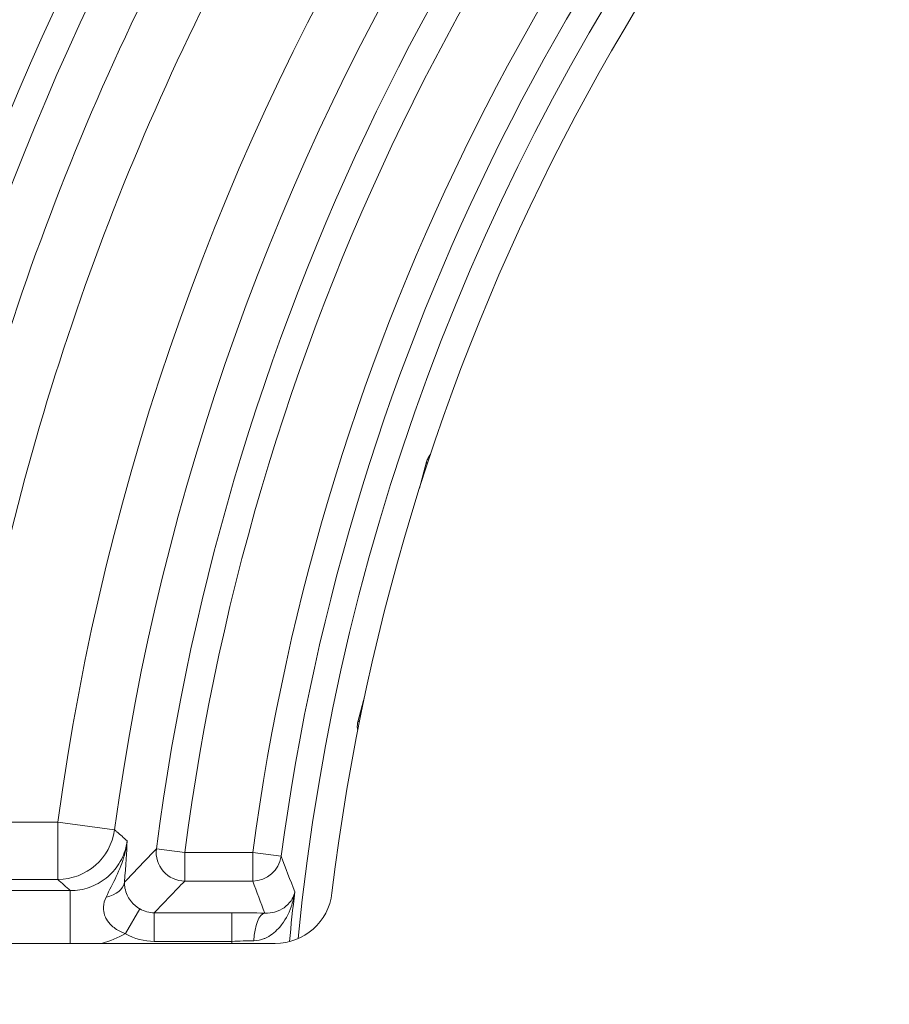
# Model space of a CAD drawing. Header units: inches. Extents: x 2.7 to 14.9, y -4.2 to 15.2.
# Tile 37 of 53: x 10.867 to 11.464, y 12.996 to 13.672. Entities that reach past the tile are written whole.
import ezdxf

# ---------------------------------------------------------------- set-up
doc = ezdxf.new("R2010")
doc.units = ezdxf.units.IN
doc.header["$MEASUREMENT"] = 0
doc.layers.add('Visible (ANSI)', color=7, linetype='Continuous', lineweight=18)
doc.layers.add('Visible Narrow (ANSI)', color=7, linetype='Continuous', lineweight=18)

msp = doc.modelspace()

# ---------------------------------------------------------------- linework, layer by layer
at = {"layer": 'Visible (ANSI)'}
for p, q in [((11.14607, 13.36847), (11.14128, 13.35032)), ((11.14606, 13.36825), (11.14605, 13.36825)), ((11.10374, 13.20823), (11.09895, 13.19008)), ((11.09904, 13.19028), (11.09904, 13.19028)), ((10.93446, 13.04694), (10.93446, 13.04694)), ((10.63617, 13.03795), (11.04208, 13.03795))]:
    msp.add_line(p, q, dxfattribs=at)
msp.add_circle((12.59483, 12.89031), 2.3248, dxfattribs=at)
for centre, radius, start, end in [((12.59483, 12.89031), 2.32087, 13.84549, 166.4817), ((12.59483, 12.89031), 1.52461, 6.86741, 173.13259), ((11.04208, 13.07732), 0.03937, 270, 353.13259)]:
    msp.add_arc(centre, radius, start, end, dxfattribs=at)
for centre, major_axis, ratio, start_param, end_param in [((11.15757, 13.36565), (-0.01037, 0.00565), 0.983094, 6.039, 6.283177), ((11.18475, 13.36074), (-0.03869, 0.00769), 0.12343, 6.275007, 6.275509), ((11.11034, 13.18685), (-0.01181, 0.00021), 0.983094, 0.000008, 0.244185), ((11.13639, 13.1777), (-0.03744, 0.01242), 0.12343, 0.007676, 0.008178)]:
    msp.add_ellipse(centre, major_axis=major_axis, ratio=ratio, start_param=start_param, end_param=end_param, dxfattribs=at)
for points in [[(11.14607, 13.36847), (11.14633, 13.36946), (11.14672, 13.37042), (11.1472, 13.37131)], [(11.09853, 13.18706), (11.09854, 13.18807), (11.09868, 13.18909), (11.09895, 13.19008)]]:
    msp.add_open_spline(points, degree=3, dxfattribs=at)
at = {"layer": 'Visible Narrow (ANSI)'}
for p, q in [((10.82337, 13.12124), (10.89294, 13.12124)), ((10.89294, 13.12124), (10.89294, 13.0819)), ((10.89294, 13.12124), (10.93192, 13.11596)), ((10.94034, 13.10381), (10.94034, 13.10381)), ((10.98015, 13.10045), (10.96065, 13.10299)), ((10.98015, 13.10045), (11.02677, 13.10045)), ((10.98015, 13.0808), (10.98015, 13.10045)), ((11.02677, 13.0808), (11.02677, 13.10045)), ((11.04628, 13.09784), (11.02677, 13.10045)), ((10.89294, 13.0819), (10.82337, 13.0819)), ((11.02677, 13.0808), (10.98015, 13.0808)), ((10.81274, 13.07424), (10.90158, 13.07424)), ((10.90158, 13.07424), (10.90158, 13.03795)), ((10.93956, 13.0447), (10.94935, 13.06164)), ((10.95921, 13.05902), (11.01244, 13.05902)), ((10.95921, 13.03937), (10.95921, 13.05902)), ((11.01244, 13.03937), (11.01244, 13.05902)), ((11.01244, 13.03937), (10.95921, 13.03937))]:
    msp.add_line(p, q, dxfattribs=at)
for radius in [2.32315, 2.27508, 2.2554]:
    msp.add_circle((12.59483, 12.89031), radius, dxfattribs=at)
for radius, start, end in [(2.3144, 13.98288, 166.34431), (2.29472, 13.9388, 166.3884), (1.94152, 96.33942, 173.66058), (1.92185, 96.33942, 173.66058), (1.87736, 96.49029, 173.50971), (1.8577, 96.49029, 173.50971), (1.64796, 97.41514, 172.58486), (1.62829, 97.41514, 172.58486), (1.58208, 97.63304, 172.36696), (1.5624, 97.63304, 172.36696), (1.54431, 112.09404, 174.39012), (1.71749, 124.93172, 172.27263), (1.67815, 124.65532, 172.27263), (1.82578, 153.56968, 172.57265), (1.78645, 153.56968, 172.57265), (1.55004, 173.21652, 174.48759), (1.5894, 174.61884, 174.67015)]:
    msp.add_arc((12.59483, 12.89031), radius, start, end, dxfattribs=at)
for centre, major_axis, ratio, start_param, end_param in [((11.18475, 13.36074), (-0.03869, 0.00769), 0.12343, 6.275509, 6.496894), ((11.13639, 13.1777), (-0.03744, 0.01242), 0.12343, 6.069476, 6.290862), ((10.89294, 13.12124), (-0.02614, -0.02944), 0.99862, 0.726864, 2.161468), ((12.33955, 8.81578), (0.32774, 5.06591), 0.576443, 0.600199, 0.608648), ((10.98015, 13.10045), (-0.01413, 0.01371), 0.997344, 0.642167, 2.339779), ((11.02677, 13.10045), (-0.01846, -0.00683), 0.998442, 1.216828, 2.65325), ((12.2083, 13.67545), (-0.34377, 1.63056), 0.768629, 1.76737, 1.783212), ((10.91924, 13.08222), (0.01963, -0.00149), 0.656749, 5.125275, 6.225311), ((12.59483, 7.96), (0, -5.89444), 0.553122, 3.659713, 3.667123), ((12.59483, 13.85425), (0, 1.96853), 0.866223, 1.974586, 1.986775), ((10.95907, 13.07786), (0.01915, -0.00204), 0.97754, 4.287016, 4.823323), ((10.96047, 13.04265), (0.14802, 0.00581), 0.103422, 1.038647, 1.208004), ((11.03506, 13.03913), (0.00042, 0.01968), 0.380765, 0.05663, 1.542751), ((10.90195, 13.1215), (0.00311, 0.08656), 0.939232, 3.44174, 3.658865), ((10.95882, 13.07689), (0.03759, -0.00802), 0.975215, 4.391265, 4.927847), ((10.97733, 13.02205), (-0.09905, -0.01039), 0.146421, 4.165114, 4.334786)]:
    msp.add_ellipse(centre, major_axis=major_axis, ratio=ratio, start_param=start_param, end_param=end_param, dxfattribs=at)
for points, knots in [([(10.37309, 13.13576), (10.37387, 13.14279), (10.37468, 13.14982), (10.37552, 13.15684), (10.40402, 13.39416), (10.47096, 13.62684), (10.57281, 13.8431), (10.57451, 13.84669), (10.57626, 13.85039), (10.57906, 13.85624), (10.58186, 13.86209), (10.58427, 13.86705), (10.58626, 13.87114), (10.58777, 13.87422), (10.58904, 13.87681), (10.59007, 13.87889), (10.59108, 13.88096), (10.59185, 13.8825), (10.59244, 13.88369), (10.59284, 13.88449), (10.59327, 13.88535), (10.59424, 13.88732), (10.59815, 13.89516), (10.60227, 13.90329), (10.60602, 13.91061), (10.60796, 13.91438), (10.60975, 13.91783), (10.61144, 13.92108), (10.61631, 13.93045), (10.62039, 13.93816), (10.62516, 13.94701), (10.62789, 13.95208), (10.63072, 13.9573), (10.63374, 13.96279), (10.64492, 13.98317), (10.65846, 14.00727), (10.67833, 14.04022), (10.67925, 14.04174), (10.68015, 14.04324), (10.68104, 14.04471), (10.69235, 14.06337), (10.70123, 14.07742), (10.70736, 14.08705), (10.71067, 14.09225), (10.71319, 14.09616), (10.71489, 14.09879), (10.71532, 14.09945), (10.71543, 14.09963), (10.71572, 14.10008), (10.71602, 14.10054), (10.7165, 14.10127), (10.71765, 14.10305), (10.71996, 14.10662), (10.72226, 14.11014), (10.72455, 14.11363), (10.72698, 14.11733), (10.72938, 14.12097), (10.73177, 14.12455), (10.74079, 14.13813), (10.7495, 14.15093), (10.75834, 14.16367), (10.76474, 14.17288), (10.7712, 14.18207), (10.77794, 14.19147), (10.78051, 14.19506), (10.7831, 14.19865), (10.78569, 14.20223), (10.80173, 14.22435), (10.81818, 14.24618), (10.83502, 14.26769), (10.84481, 14.28019), (10.85472, 14.29259), (10.86477, 14.30488), (10.8698, 14.31102), (10.87485, 14.31714), (10.87994, 14.32323), (10.88249, 14.32627), (10.88504, 14.32931), (10.8868, 14.33139), (10.88768, 14.33244), (10.88775, 14.33253), (10.88783, 14.33262), (10.88903, 14.33404), (10.89966, 14.34685), (10.92049, 14.37041), (10.9309, 14.38219), (10.94389, 14.39664), (10.95964, 14.41356), (10.97003, 14.42471), (10.98163, 14.43693), (10.99451, 14.45015), (11.00117, 14.45698), (11.00855, 14.46444), (11.01438, 14.47028), (11.01659, 14.47249), (11.01766, 14.47355), (11.01768, 14.47358), (11.01848, 14.47437), (11.02341, 14.47931), (11.0326, 14.4883), (11.04489, 14.50032), (11.06478, 14.51958), (11.09306, 14.54523), (11.14173, 14.58937), (11.21514, 14.65286), (11.32015, 14.72579), (11.40745, 14.78641), (11.51679, 14.85353), (11.65211, 14.91649), (11.67955, 14.92926), (11.70806, 14.94184), (11.73765, 14.95412), (11.91313, 15.02695), (12.12769, 15.09019), (12.37866, 15.11458)], [0, 0, 0, 0, 0.006963, 0.006963, 0.006963, 0.242187, 0.242187, 0.242187, 0.246094, 0.246094, 0.246094, 0.25, 0.25, 0.25, 0.252947, 0.252947, 0.252947, 0.255859, 0.255859, 0.255859, 0.257812, 0.257812, 0.257812, 0.265625, 0.265625, 0.265625, 0.269651, 0.269651, 0.269651, 0.28125, 0.28125, 0.28125, 0.287882, 0.287882, 0.287882, 0.3125, 0.3125, 0.3125, 0.313641, 0.313641, 0.313641, 0.328125, 0.328125, 0.328125, 0.335937, 0.335937, 0.335937, 0.337891, 0.337891, 0.337891, 0.339844, 0.339844, 0.339844, 0.34375, 0.34375, 0.34375, 0.347897, 0.347897, 0.347897, 0.363618, 0.363618, 0.363618, 0.375, 0.375, 0.375, 0.379353, 0.379353, 0.379353, 0.40625, 0.40625, 0.40625, 0.421875, 0.421875, 0.421875, 0.429687, 0.429687, 0.429687, 0.433594, 0.433594, 0.433594, 0.435547, 0.435547, 0.435547, 0.46582, 0.46582, 0.46582, 0.480957, 0.480957, 0.480957, 0.490936, 0.490936, 0.490936, 0.496094, 0.496094, 0.496094, 0.498047, 0.498047, 0.498047, 0.552357, 0.552357, 0.552357, 0.625, 0.625, 0.625, 0.75, 0.75, 0.75, 0.853924, 0.853924, 0.853924, 0.875, 0.875, 0.875, 1, 1, 1, 1]), ([(12.38056, 15.095), (12.13179, 15.07082), (11.88705, 15.0041), (11.66041, 14.89865), (11.43377, 14.7932), (11.22553, 14.64939), (11.04636, 14.47423), (10.95957, 14.38939), (10.8803, 14.29803), (10.80854, 14.20017), (10.80623, 14.19701), (10.80458, 14.19477), (10.80162, 14.19068), (10.7957, 14.18251), (10.79047, 14.17525), (10.78597, 14.16886), (10.78147, 14.16248), (10.77878, 14.15858), (10.77464, 14.15236), (10.77049, 14.14615), (10.76635, 14.13973), (10.76222, 14.13309), (10.7581, 14.12646), (10.75326, 14.11838), (10.74987, 14.11256), (10.73716, 14.09073), (10.72355, 14.06506), (10.70908, 14.03551), (10.70812, 14.03354), (10.7063, 14.02981), (10.70617, 14.02955), (10.70426, 14.02562), (10.69236, 14.00065), (10.67075, 13.9545), (10.66931, 13.95142), (10.66723, 13.94701), (10.66629, 13.94499), (10.66249, 13.93692), (10.65891, 13.92939), (10.65555, 13.92239), (10.6522, 13.9154), (10.64958, 13.90998), (10.64615, 13.90304), (10.64273, 13.89609), (10.63925, 13.88918), (10.63576, 13.88226), (10.63228, 13.87535), (10.62803, 13.86688), (10.62532, 13.86151), (10.61718, 13.84539), (10.60777, 13.82558), (10.59712, 13.80206), (10.59357, 13.79422), (10.58918, 13.78437), (10.58606, 13.7773), (10.57357, 13.74899), (10.56165, 13.72034), (10.55036, 13.6915), (10.52778, 13.63382), (10.50771, 13.57543), (10.48997, 13.51574), (10.4545, 13.39636), (10.42937, 13.27516), (10.4146, 13.15215)], [0, 0, 0, 0, 0.25, 0.25, 0.25, 0.5, 0.5, 0.5, 0.621094, 0.621094, 0.621094, 0.625, 0.625, 0.625, 0.632812, 0.632812, 0.632812, 0.640625, 0.640625, 0.640625, 0.648437, 0.648437, 0.648437, 0.65625, 0.65625, 0.65625, 0.685547, 0.685547, 0.685547, 0.6875, 0.6875, 0.6875, 0.716797, 0.716797, 0.716797, 0.71875, 0.71875, 0.71875, 0.726562, 0.726562, 0.726562, 0.734375, 0.734375, 0.734375, 0.742187, 0.742187, 0.742187, 0.75, 0.75, 0.75, 0.773437, 0.773437, 0.773437, 0.78125, 0.78125, 0.78125, 0.8125, 0.8125, 0.8125, 0.875, 0.875, 0.875, 1, 1, 1, 1]), ([(10.93192, 13.11596), (10.93245, 13.11549), (10.93299, 13.11502), (10.93353, 13.11455), (10.93588, 13.11251), (10.93824, 13.11046), (10.9406, 13.10842)], [0, 0, 0, 0, 0.186299, 0.186299, 0.186299, 1, 1, 1, 1]), ([(10.90158, 13.07424), (10.90599, 13.07423), (10.91046, 13.07499), (10.91462, 13.07644), (10.91878, 13.0779), (10.92275, 13.08009), (10.92619, 13.08284), (10.92963, 13.08559), (10.93264, 13.08897), (10.93497, 13.09271), (10.9373, 13.09644), (10.93902, 13.10063), (10.93998, 13.10493), (10.94024, 13.10608), (10.94044, 13.10725), (10.9406, 13.10842)], [0, 0, 0, 0, 0.234825, 0.234825, 0.234825, 0.469399, 0.469399, 0.469399, 0.703669, 0.703669, 0.703669, 0.937923, 0.937923, 0.937923, 1, 1, 1, 1]), ([(10.92619, 13.06984), (10.93064, 13.07929), (10.93603, 13.08849), (10.93873, 13.09851), (10.9396, 13.10172), (10.94024, 13.10504), (10.9406, 13.10842)], [0, 0, 0, 0, 0.757307, 0.757307, 0.757307, 1, 1, 1, 1]), ([(10.93878, 13.07998), (10.93873, 13.07869), (10.93882, 13.07731), (10.93911, 13.07581), (10.93939, 13.07434), (10.93989, 13.07273), (10.94071, 13.071), (10.94083, 13.07076), (10.94095, 13.07052), (10.94107, 13.07027), (10.94173, 13.06902), (10.94259, 13.06771), (10.94365, 13.06644), (10.94508, 13.06475), (10.94693, 13.06309), (10.94904, 13.06182), (10.94915, 13.06176), (10.94925, 13.0617), (10.94935, 13.06164)], [0, 0, 0, 0, 0.263118, 0.263118, 0.263118, 0.523298, 0.523298, 0.523298, 0.559062, 0.559062, 0.559062, 0.742687, 0.742687, 0.742687, 0.988255, 0.988255, 0.988255, 1, 1, 1, 1]), ([(10.93944, 13.04478), (10.93933, 13.04475), (10.93918, 13.04476), (10.93901, 13.04482), (10.93834, 13.04507), (10.93767, 13.04534), (10.93702, 13.04563), (10.93447, 13.04677), (10.93206, 13.04831), (10.93006, 13.05016), (10.92862, 13.05149), (10.92736, 13.05301), (10.92642, 13.05463), (10.92614, 13.05511), (10.92588, 13.0556), (10.92566, 13.05609), (10.9249, 13.05776), (10.92445, 13.05952), (10.92433, 13.06123), (10.92429, 13.06183), (10.92429, 13.06244), (10.92432, 13.06303), (10.92446, 13.0654), (10.92516, 13.0677), (10.92619, 13.06984)], [0, 0, 0, 0, 0.0152354, 0.0152354, 0.0152354, 0.0756184, 0.0756184, 0.0756184, 0.3123439, 0.3123439, 0.3123439, 0.4822553, 0.4822553, 0.4822553, 0.5322543, 0.5322543, 0.5322543, 0.7019568, 0.7019568, 0.7019568, 0.7615328, 0.7615328, 0.7615328, 0.9999962, 0.9999962, 0.9999962, 0.9999962]), ([(11.05564, 13.0734), (11.05563, 13.07334), (11.05562, 13.07327), (11.05562, 13.07321), (11.05512, 13.06979), (11.05429, 13.0664), (11.05313, 13.06311), (11.05138, 13.05818), (11.04885, 13.05338), (11.04533, 13.04926), (11.04292, 13.04645), (11.03998, 13.04388), (11.03644, 13.0421), (11.03583, 13.0418), (11.0352, 13.04151), (11.03455, 13.04126), (11.03242, 13.04042), (11.03004, 13.03988), (11.02758, 13.03985)], [0, 0, 0, 0, 0.004241, 0.004241, 0.004241, 0.235935, 0.235935, 0.235935, 0.585738, 0.585738, 0.585738, 0.824397, 0.824397, 0.824397, 0.864945, 0.864945, 0.864945, 1, 1, 1, 1]), ([(11.03506, 13.05879), (11.03761, 13.05868), (11.03982, 13.05899), (11.04171, 13.05949), (11.04439, 13.0602), (11.04653, 13.0613), (11.04829, 13.06252), (11.04873, 13.06283), (11.04916, 13.06316), (11.04956, 13.06349), (11.05149, 13.06507), (11.05293, 13.06684), (11.05394, 13.0687), (11.05478, 13.07021), (11.05533, 13.0718), (11.05564, 13.0734)], [0, 0, 0, 0, 0.167644, 0.167644, 0.167644, 0.406382, 0.406382, 0.406382, 0.467255, 0.467255, 0.467255, 0.760482, 0.760482, 0.760482, 1, 1, 1, 1])]:
    msp.add_open_spline(points, degree=3, knots=knots, dxfattribs=at)
for points in [[(10.9406, 13.10842), (10.94017, 13.10056), (10.93968, 13.09187), (10.93878, 13.07998)], [(10.93986, 13.1035), (10.93987, 13.1035), (10.93987, 13.10351), (10.93988, 13.10351)], [(10.90158, 13.07424), (10.89869, 13.07679), (10.89581, 13.07935), (10.89294, 13.0819)]]:
    msp.add_open_spline(points, degree=3, dxfattribs=at)

doc.saveas('drawing.dxf')
